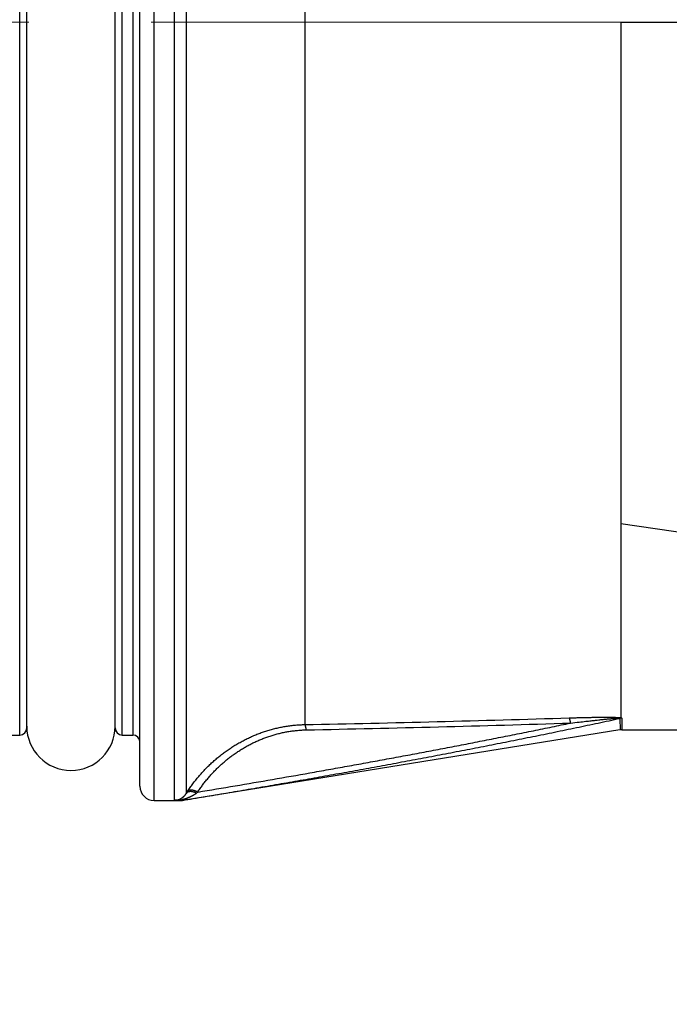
# Model space of a CAD drawing. Header units: millimetres. Extents: x 0 to 1300, y 0 to 891.
# Tile 94 of 133: x 363 to 381, y 449 to 477. Entities that reach past the tile are written whole.
import ezdxf

# ---------------------------------------------------------------- set-up
doc = ezdxf.new("R2010")
doc.units = ezdxf.units.MM
doc.header["$LTSCALE"] = 0.545669
doc.linetypes.add('CENTER', pattern=[50.8, 31.75, -6.35, 6.35, -6.35])
doc.layers.add('NoLayerName_001', color=7, linetype='Continuous')
doc.layers.add('NoLayerName_004', color=7, linetype='Continuous')
doc.styles.get("Standard").update_dxf_attribs({"font": 'txt', "bigfont": 'extfont2'})
doc.dimstyles.get("Standard").update_dxf_attribs({"dimtxt": 2.5, "dimasz": 2.5, "dimexe": 1, "dimexo": 1, "dimtad": 1, "dimdec": 3, "dimzin": 0, "dimdsep": 46, "dimtxsty": 'Standard', "dimcen": 2.5, "dimadec": 3, "dimazin": 0, "dimtfac": 0.75, "dimtdec": 3, "dimtmove": 0, "dimatfit": 3, "dimfxl": 1, "dimarcsym": 0})

# ---------------------------------------------------------------- blocks, each defined once
blk = doc.blocks.new('_OPEN30')
at = {"color": 0, "linetype": 'ByBlock', "lineweight": -2}
for p, q in [((-1, 0.267949), (0, 0)), ((0, 0), (-1, -0.267949)), ((0, 0), (-1, 0))]:
    blk.add_line(p, q, dxfattribs=at)
blk = doc.blocks.new('*D145')
at = {"layer": 'Defpoints', "color": 0}
for p in [(440, 458.741), (349, 457.852), (349, 417.285)]:
    blk.add_point(p, dxfattribs=at)
at = {"layer": 'NoLayerName_001', "color": 0, "linetype": 'Continuous', "lineweight": 13}
for p, q in [((349, 454.852), (349, 414.285)), ((435.5, 417.285), (353.5, 417.285))]:
    blk.add_line(p, q, dxfattribs=at)
at = {"layer": 'NoLayerName_001', "color": 0, "lineweight": 13, "xscale": 4.5, "yscale": 4.5, "zscale": 4.5, "rotation": 180}
blk.add_blockref('_OPEN30', (349, 417.285), dxfattribs=at)
at = {"layer": 'NoLayerName_001', "color": 0, "lineweight": 13, "xscale": 4.5, "yscale": 4.5, "zscale": 4.5}
blk.add_blockref('_OPEN30', (440, 417.285), dxfattribs=at)
at = {"layer": 'NoLayerName_001', "color": 0, "lineweight": 13, "insert": (394.5, 425.646), "char_height": 10.5, "attachment_point": 5}
blk.add_mtext('\\W0.8000;91', dxfattribs=at)
blk = doc.blocks.new('*D147')
at = {"layer": 'Defpoints', "color": 0}
for p in [(331.5, 559.602), (552, 532.102), (331.5, 398.637)]:
    blk.add_point(p, dxfattribs=at)
at = {"layer": 'NoLayerName_001', "color": 0, "linetype": 'Continuous', "lineweight": 13}
for p, q in [((331.5, 556.602), (331.5, 395.637)), ((552, 529.102), (552, 395.637)), ((547.5, 398.637), (336, 398.637))]:
    blk.add_line(p, q, dxfattribs=at)
at = {"layer": 'NoLayerName_001', "color": 0, "lineweight": 13, "xscale": 4.5, "yscale": 4.5, "zscale": 4.5, "rotation": 180}
blk.add_blockref('_OPEN30', (331.5, 398.637), dxfattribs=at)
at = {"layer": 'NoLayerName_001', "color": 0, "lineweight": 13, "xscale": 4.5, "yscale": 4.5, "zscale": 4.5}
blk.add_blockref('_OPEN30', (552, 398.637), dxfattribs=at)
at = {"layer": 'NoLayerName_001', "color": 0, "lineweight": 13, "insert": (441.75, 407.858), "char_height": 10.5, "attachment_point": 5}
blk.add_mtext('\\W0.8000;２２１', dxfattribs=at)

msp = doc.modelspace()

# ---------------------------------------------------------------- linework, layer by layer
at = {"layer": 'NoLayerName_001', "color": 2, "linetype": 'CENTER', "lineweight": 13}
msp.add_line((339, 476.6523), (449.9, 476.6523), dxfattribs=at)
at = {"layer": 'NoLayerName_001', "color": 7, "linetype": 'Continuous', "lineweight": 25}
msp.add_arc((364.45, 456.7523), 1.25, 180, 0, dxfattribs=at)
at = {"layer": 'NoLayerName_004', "color": 8, "linetype": 'Continuous', "lineweight": 25}
for p, q in [((366.8, 454.6523), (366.8, 498.6523)), ((367.3763, 454.6573), (367.3763, 498.6523)), ((367.7115, 498.4705), (367.7115, 454.8533)), ((363, 456.5023), (363, 496.8023)), ((365.9, 456.5023), (365.9, 496.8023)), ((366.2, 496.8023), (366.2, 456.5023)), ((371.0641, 496.6523), (371.0646, 456.7975)), ((379.9744, 456.9732), (379.9763, 456.6485)), ((380.0259, 456.9769), (380.024, 456.6523))]:
    msp.add_line(p, q, dxfattribs=at)
at = {"layer": 'NoLayerName_004', "color": 7, "linetype": 'Continuous', "lineweight": 25}
for p, q in [((366.4, 455.0523), (366.4, 498.2523)), ((363.2, 456.7023), (363.2, 496.6023)), ((365.7, 456.7023), (365.7, 496.6023)), ((380, 476.6523), (380, 456.9888)), ((380, 476.6523), (389.8595, 476.6523)), ((386.9165, 461.468), (380, 462.4748)), ((362.2, 456.5023), (363, 456.5023)), ((365.9, 456.5023), (366.2, 456.5023)), ((379.9761, 456.6485), (367.6, 454.6523)), ((380.024, 456.6523), (438.4043, 456.6523)), ((366.8, 454.6523), (367.6, 454.6523)), ((367.6, 454.6546), (367.6, 454.6523))]:
    msp.add_line(p, q, dxfattribs=at)
at = {"layer": 'NoLayerName_004', "color": 8, "linetype": 'Continuous', "lineweight": 25}
for centre, radius, start, end in [((358.2695, 1111.7579), 655.0854, 271.1191728, 271.7731912), ((358.3082, 1101.956), 645.4344, 271.1359166, 271.7997683), ((380.0223, 456.6716), 0.3054, 89.31562, 99.01669), ((371.8913, 449.6621), 6.4954, 126.42709, 126.85147)]:
    msp.add_arc(centre, radius, start, end, dxfattribs=at)
at = {"layer": 'NoLayerName_004', "color": 7, "linetype": 'Continuous', "lineweight": 25}
for centre, radius, start, end in [((363, 456.7023), 0.2, 270, 0), ((365.9, 456.7023), 0.2, 180, 270), ((366.2, 456.3023), 0.2, 0, 90), ((380.024, 456.3523), 0.3, 90, 99.16235), ((366.8, 455.0523), 0.4, 180, 270), ((370.9056, 452.8389), 3.7762, 146.79099, 147.76129)]:
    msp.add_arc(centre, radius, start, end, dxfattribs=at)
at = {"layer": 'NoLayerName_004', "color": 8, "linetype": 'Continuous', "lineweight": 25}
for points, knots in [([(367.6, 454.6546), (367.807, 454.6889), (368.2211, 454.7573), (368.8419, 454.8615), (369.4626, 454.9668), (370.0831, 455.0733), (370.7033, 455.181), (371.3234, 455.29), (371.9432, 455.4004), (372.5628, 455.512), (373.1821, 455.625), (373.8011, 455.7395), (374.42, 455.8554), (375.0385, 455.9728), (375.6567, 456.0917), (376.2746, 456.2123), (376.8922, 456.3345), (377.5094, 456.4585), (378.1263, 456.5842), (378.7427, 456.7119), (379.3589, 456.8412), (379.7692, 456.9294), (379.9744, 456.9732)], [0, 0, 0, 0, 0.6295342, 1.259071, 1.8886097, 2.5181501, 3.147692, 3.7772358, 4.4067816, 5.03633, 5.6658819, 6.2954383, 6.9249998, 7.5545642, 8.1841288, 8.8136916, 9.4432509, 10.0728055, 10.7023548, 11.3318985, 11.9614371, 12.5909713, 12.5909713, 12.5909713, 12.5909713]), ([(367.7461, 454.9071), (367.7708, 454.9436), (367.8194, 455.0171), (367.8972, 455.1241), (367.9779, 455.229), (368.0619, 455.3313), (368.1491, 455.4311), (368.2393, 455.5281), (368.3324, 455.6223), (368.4284, 455.7136), (368.5272, 455.8018), (368.6286, 455.8869), (368.7326, 455.9688), (368.8392, 456.0474), (368.9481, 456.1226), (369.0593, 456.1944), (369.1728, 456.2625), (369.2885, 456.327), (369.4061, 456.3878), (369.5257, 456.4447), (369.647, 456.4978), (369.7701, 456.5467), (369.8948, 456.5916), (370.0209, 456.6323), (370.1485, 456.6687), (370.2772, 456.7007), (370.4069, 456.7283), (370.5375, 456.7514), (370.6687, 456.7701), (370.8005, 456.784), (370.9325, 456.7939), (371.0206, 456.796), (371.0646, 456.7975)], [0, 0, 0, 0, 0.1321474, 0.2643998, 0.3967363, 0.5291352, 0.6615747, 0.7940332, 0.9264902, 1.0589279, 1.1913426, 1.3237365, 1.4561126, 1.5884753, 1.7208301, 1.8531848, 1.9855487, 2.1179264, 2.2503157, 2.3827167, 2.5151328, 2.6475713, 2.7800435, 2.9125655, 3.0451525, 3.1777828, 3.3104191, 3.4430248, 3.5755654, 3.7080089, 3.8403269, 3.9724949, 3.9724949, 3.9724949, 3.9724949]), ([(368.0343, 454.8884), (368.3868, 454.9476), (369.092, 455.0653), (370.149, 455.2467), (371.0294, 455.4004), (371.7334, 455.5253), (372.2613, 455.6199), (372.7889, 455.7155), (373.3164, 455.8121), (373.8437, 455.9097), (374.3708, 456.0084), (374.8976, 456.1082), (375.4243, 456.2091), (375.9507, 456.3111), (376.477, 456.4144), (377.0029, 456.5188), (377.5286, 456.6246), (378.0541, 456.7314), (378.4041, 456.8039), (378.5792, 456.84)], [0, 0, 0, 0, 1.0724295, 2.1448643, 3.2173235, 3.753564, 4.2898095, 4.8260581, 5.3623082, 5.8985584, 6.4348076, 6.9710545, 7.5072984, 8.0435386, 8.5797746, 9.1160061, 9.6522331, 10.1884556, 10.7246741, 10.7246741, 10.7246741, 10.7246741]), ([(371.1034, 456.6484), (371.1032, 456.6505), (371.1027, 456.6546), (371.102, 456.6608), (371.1013, 456.667), (371.1005, 456.6732), (371.0996, 456.6794), (371.0988, 456.6857), (371.0979, 456.6918), (371.0969, 456.698), (371.0959, 456.7042), (371.0948, 456.7104), (371.0937, 456.7165), (371.0925, 456.7226), (371.0912, 456.7287), (371.0898, 456.7348), (371.0884, 456.7408), (371.0869, 456.7468), (371.0853, 456.7528), (371.0836, 456.7588), (371.0817, 456.7647), (371.0797, 456.7706), (371.0775, 456.7765), (371.075, 456.7823), (371.0722, 456.788), (371.0689, 456.7935), (371.0656, 456.7961), (371.0641, 456.7975)], [0, 0, 0, 0, 0.00624086, 0.01249038, 0.0187465, 0.02500723, 0.03127063, 0.03753486, 0.04379817, 0.05005889, 0.05631547, 0.06256649, 0.06881065, 0.07504678, 0.0812739, 0.08749117, 0.09369792, 0.09989369, 0.10607861, 0.11226101, 0.11845818, 0.12468998, 0.13097902, 0.13735066, 0.14376054, 0.15005167, 0.156236, 0.156236, 0.156236, 0.156236]), ([(378.5399, 456.9863), (378.5831, 456.9876), (378.6697, 456.9902), (378.7887, 456.9936), (378.8969, 456.9965), (378.9942, 456.9988), (379.0808, 457.0007), (379.1566, 457.0022), (379.2215, 457.0034), (379.2864, 457.0044), (379.3513, 457.0053), (379.4055, 457.0059), (379.4487, 457.0062), (379.4812, 457.0064), (379.5137, 457.0066), (379.5461, 457.0067), (379.5786, 457.0067), (379.6111, 457.0066), (379.6436, 457.0064), (379.676, 457.0062), (379.7085, 457.0058), (379.741, 457.0053), (379.7734, 457.0046), (379.8059, 457.0037), (379.8383, 457.0026), (379.8708, 457.0012), (379.9032, 456.9994), (379.9356, 456.9972), (379.968, 456.9945), (379.9893, 456.9905), (380, 456.9888)], [0, 0, 0, 0, 0.1298737, 0.2597474, 0.3571527, 0.4545579, 0.5519631, 0.6169001, 0.6818373, 0.746775, 0.811713, 0.87665, 0.9091177, 0.9415848, 0.9740515, 1.0065185, 1.0389864, 1.071456, 1.103928, 1.1364028, 1.1688785, 1.2013524, 1.2338223, 1.2662867, 1.2987442, 1.3311993, 1.3636693, 1.3961746, 1.4286785, 1.4611356, 1.4611356, 1.4611356, 1.4611356]), ([(378.5792, 456.84), (378.5789, 456.842), (378.5784, 456.846), (378.5776, 456.8521), (378.5768, 456.8582), (378.5759, 456.8642), (378.575, 456.8703), (378.5741, 456.8763), (378.5731, 456.8824), (378.572, 456.8884), (378.5709, 456.8944), (378.5698, 456.9004), (378.5686, 456.9064), (378.5673, 456.9124), (378.566, 456.9183), (378.5646, 456.9243), (378.5631, 456.9302), (378.5616, 456.9361), (378.5599, 456.9419), (378.5582, 456.9478), (378.5563, 456.9536), (378.5543, 456.9594), (378.5521, 456.9651), (378.5497, 456.9708), (378.547, 456.9763), (378.5439, 456.9816), (378.5411, 456.9847), (378.5399, 456.9863)], [0, 0, 0, 0, 0.00611002, 0.01222484, 0.01834325, 0.0244641, 0.0305863, 0.03670882, 0.04283072, 0.04895115, 0.05506936, 0.06118467, 0.06729656, 0.07340459, 0.07950848, 0.08560806, 0.09170332, 0.09779442, 0.10388246, 0.10997224, 0.11607049, 0.12218553, 0.12832743, 0.13450531, 0.14068177, 0.14680682, 0.15289599, 0.15289599, 0.15289599, 0.15289599]), ([(378.5792, 456.84), (378.6609, 456.8495), (378.8039, 456.8662), (378.9981, 456.8884), (379.1513, 456.9056), (379.274, 456.9191), (379.366, 456.929), (379.4376, 456.9366), (379.499, 456.943), (379.5604, 456.9492), (379.6115, 456.9543), (379.6525, 456.9583), (379.6832, 456.9612), (379.7139, 456.964), (379.7447, 456.9667), (379.7754, 456.9693), (379.8061, 456.9717), (379.8369, 456.974), (379.8677, 456.9762), (379.8985, 456.9782), (379.9293, 456.9798), (379.9499, 456.9792), (379.9602, 456.9791)], [0, 0, 0, 0, 0.2468107, 0.4319183, 0.5861747, 0.7095809, 0.8021358, 0.8638374, 0.9255375, 0.9872393, 1.0489469, 1.0798032, 1.1106592, 1.1415132, 1.1723634, 1.2032085, 1.234048, 1.2648908, 1.2957524, 1.3266408, 1.3575125, 1.3883514, 1.3883514, 1.3883514, 1.3883514]), ([(379.9594, 456.9793), (379.9603, 456.9796), (379.9621, 456.9802), (379.9647, 456.9811), (379.9673, 456.982), (379.97, 456.9829), (379.9727, 456.9837), (379.9754, 456.9844), (379.9781, 456.9852), (379.9808, 456.9859), (379.9835, 456.9865), (379.9862, 456.9871), (379.989, 456.9877), (379.9917, 456.9882), (379.9945, 456.9887), (379.9972, 456.9892), (379.9991, 456.9895), (380, 456.9896)], [0, 0, 0, 0, 0.002792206, 0.005586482, 0.008382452, 0.011179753, 0.013978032, 0.016776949, 0.01957618, 0.022375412, 0.02517435, 0.027972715, 0.030770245, 0.033566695, 0.03636184, 0.039155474, 0.041947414, 0.041947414, 0.041947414, 0.041947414]), ([(379.9602, 456.9791), (379.9607, 456.979), (379.9616, 456.9789), (379.9629, 456.9787), (379.9643, 456.9785), (379.9657, 456.9784), (379.9672, 456.9782), (379.9687, 456.9782), (379.9702, 456.9782), (379.9717, 456.978), (379.9731, 456.9776), (379.9742, 456.9766), (379.9748, 456.9753), (379.975, 456.974), (379.9745, 456.9734), (379.9744, 456.9732)], [0, 0, 0, 0, 0.00138305, 0.002747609, 0.00411883, 0.005521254, 0.006981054, 0.008519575, 0.010084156, 0.011588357, 0.012987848, 0.014344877, 0.015854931, 0.017348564, 0.018031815, 0.018031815, 0.018031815, 0.018031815]), ([(380, 456.9897), (380.0005, 456.9895), (380.0014, 456.9893), (380.0028, 456.9889), (380.0041, 456.9885), (380.0054, 456.9881), (380.0068, 456.9876), (380.0081, 456.9871), (380.0094, 456.9867), (380.0108, 456.9862), (380.0121, 456.9857), (380.0141, 456.9849), (380.016, 456.9842), (380.018, 456.9834), (380.0196, 456.9828), (380.0211, 456.9821), (380.0226, 456.9814), (380.0239, 456.9805), (380.0249, 456.9795), (380.0257, 456.9783), (380.0258, 456.9774), (380.0259, 456.9769)], [0, 0, 0, 0, 0.001448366, 0.002871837, 0.004278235, 0.005675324, 0.007070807, 0.008472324, 0.00988745, 0.0113237, 0.012788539, 0.014289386, 0.017428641, 0.01908166, 0.02078072, 0.022474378, 0.024111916, 0.025655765, 0.027093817, 0.028459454, 0.029852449, 0.029852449, 0.029852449, 0.029852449]), ([(368.0343, 454.8884), (368.0571, 454.9222), (368.102, 454.9904), (368.174, 455.0896), (368.2486, 455.1868), (368.3262, 455.2818), (368.4067, 455.3743), (368.4901, 455.4644), (368.5761, 455.5518), (368.6648, 455.6366), (368.7561, 455.7186), (368.8498, 455.7976), (368.946, 455.8738), (369.0444, 455.9469), (369.1451, 456.0169), (369.2479, 456.0837), (369.3528, 456.1472), (369.4597, 456.2073), (369.5684, 456.264), (369.679, 456.3172), (369.7912, 456.3667), (369.905, 456.4125), (370.0204, 456.4545), (370.1371, 456.4926), (370.2551, 456.5267), (370.3743, 456.5567), (370.4944, 456.5827), (370.6153, 456.6045), (370.7368, 456.6221), (370.8588, 456.6353), (370.981, 456.6448), (371.0627, 456.6469), (371.1034, 456.6484)], [0, 0, 0, 0, 0.1224018, 0.2448991, 0.3674726, 0.4901023, 0.6127684, 0.7354513, 0.8581323, 0.9807958, 1.1034387, 1.2260631, 1.3486721, 1.4712696, 1.5938611, 1.716454, 1.8390572, 1.9616738, 2.0843011, 2.2069391, 2.3295914, 2.4522656, 2.5749734, 2.6977313, 2.8205538, 2.9434177, 3.066287, 3.1891268, 3.311904, 3.4345884, 3.5571534, 3.6795766, 3.6795766, 3.6795766, 3.6795766]), ([(367.3763, 454.6573), (367.383, 454.6575), (367.3964, 454.6575), (367.4165, 454.6593), (367.4366, 454.6621), (367.4565, 454.666), (367.4763, 454.671), (367.4958, 454.6771), (367.515, 454.6842), (367.5338, 454.6923), (367.5522, 454.7013), (367.57, 454.7113), (367.5873, 454.7222), (367.6039, 454.7339), (367.6198, 454.7465), (367.6351, 454.7599), (367.6497, 454.7739), (367.6636, 454.7886), (367.6767, 454.804), (367.6891, 454.8199), (367.7008, 454.8363), (367.7079, 454.8476), (367.7115, 454.8533)], [0, 0, 0, 0, 0.02009836, 0.04027384, 0.0605251, 0.0808459, 0.10122602, 0.12165203, 0.14210813, 0.16257693, 0.18304016, 0.20347948, 0.22387718, 0.24422281, 0.26452594, 0.28479669, 0.30504109, 0.32526149, 0.34545692, 0.36562349, 0.38575478, 0.4058422, 0.4058422, 0.4058422, 0.4058422]), ([(367.9957, 454.8597), (367.992, 454.8614), (367.9847, 454.8648), (367.9736, 454.8696), (367.9624, 454.8741), (367.9511, 454.8783), (367.9396, 454.8822), (367.9281, 454.8859), (367.9164, 454.8893), (367.9047, 454.8924), (367.8929, 454.8952), (367.8809, 454.8976), (367.8689, 454.8996), (367.8569, 454.9012), (367.8448, 454.9022), (367.8326, 454.9026), (367.8204, 454.9024), (367.8082, 454.9015), (367.796, 454.8998), (367.7838, 454.8973), (367.7717, 454.894), (367.7599, 454.8897), (367.7485, 454.8845), (367.7378, 454.8783), (367.7279, 454.8711), (367.7188, 454.8629), (367.714, 454.8564), (367.7115, 454.8533)], [0, 0, 0, 0, 0.01208507, 0.02417034, 0.03625873, 0.04835314, 0.06045651, 0.07257181, 0.08470203, 0.09685015, 0.10901405, 0.12118134, 0.1333426, 0.14549412, 0.15763877, 0.16978687, 0.18195701, 0.19417679, 0.20648333, 0.21892271, 0.23148668, 0.24407412, 0.25659443, 0.26898503, 0.28122064, 0.29332435, 0.30537914, 0.30537914, 0.30537914, 0.30537914]), ([(368.0343, 454.8884), (368.0307, 454.8903), (368.0236, 454.8941), (368.0126, 454.8996), (368.0016, 454.9048), (367.9904, 454.9098), (367.9792, 454.9145), (367.9679, 454.919), (367.9565, 454.9232), (367.945, 454.9272), (367.9336, 454.9309), (367.922, 454.9342), (367.9104, 454.9372), (367.8986, 454.9398), (367.8866, 454.942), (367.8743, 454.9436), (367.8617, 454.9447), (367.8488, 454.9451), (367.8357, 454.9449), (367.8226, 454.9439), (367.8097, 454.942), (367.7971, 454.9392), (367.785, 454.9353), (367.7736, 454.9303), (367.7632, 454.924), (367.7537, 454.9165), (367.7488, 454.9101), (367.7461, 454.9071)], [0, 0, 0, 0, 0.01218129, 0.02438847, 0.03660887, 0.04882966, 0.06103782, 0.07322023, 0.08536372, 0.09745508, 0.10948707, 0.12148706, 0.13349848, 0.14557035, 0.15775779, 0.17012219, 0.18273119, 0.19563862, 0.20875423, 0.2219299, 0.23503461, 0.24796129, 0.26063566, 0.27302808, 0.28516813, 0.29716079, 0.30919936, 0.30919936, 0.30919936, 0.30919936]), ([(367.8533, 454.7733), (367.8566, 454.7749), (367.8632, 454.7783), (367.8731, 454.7834), (367.8829, 454.7885), (367.8927, 454.7938), (367.9024, 454.7993), (367.9121, 454.8048), (367.9217, 454.8104), (367.9312, 454.8161), (367.9407, 454.822), (367.9501, 454.828), (367.9594, 454.834), (367.9686, 454.8403), (367.9777, 454.8466), (367.9868, 454.8531), (367.9927, 454.8575), (367.9957, 454.8597)], [0, 0, 0, 0, 0.0111076, 0.02222217, 0.03334209, 0.04446584, 0.05559204, 0.06671943, 0.07784689, 0.08897341, 0.10009815, 0.11122042, 0.12233967, 0.13345554, 0.1445678, 0.15567642, 0.16678156, 0.16678156, 0.16678156, 0.16678156]), ([(367.5003, 454.6558), (367.5064, 454.657), (367.5186, 454.6594), (367.5368, 454.6633), (367.5549, 454.6675), (367.5731, 454.6718), (367.5911, 454.6764), (367.6092, 454.6813), (367.6271, 454.6863), (367.645, 454.6916), (367.6629, 454.6971), (367.6807, 454.7028), (367.6984, 454.7087), (367.716, 454.7149), (367.7335, 454.7213), (367.751, 454.728), (367.7683, 454.7349), (367.7856, 454.7421), (367.8027, 454.7495), (367.8197, 454.7572), (367.8366, 454.765), (367.8477, 454.7706), (367.8533, 454.7733)], [0, 0, 0, 0, 0.01863107, 0.0372613, 0.05589381, 0.0745315, 0.09317705, 0.11183259, 0.13049712, 0.14916838, 0.16784425, 0.18652277, 0.20520213, 0.22388071, 0.24255703, 0.26122983, 0.27989802, 0.29856072, 0.31721722, 0.33586706, 0.35450998, 0.37314594, 0.37314594, 0.37314594, 0.37314594])]:
    msp.add_open_spline(points, degree=3, knots=knots, dxfattribs=at)
at = {"layer": 'NoLayerName_004', "color": 7, "linetype": 'Continuous', "lineweight": 25}
for points, knots in [([(367.4994, 454.6558), (367.4912, 454.6559), (367.4768, 454.6559), (367.4563, 454.6561), (367.4399, 454.6562), (367.4255, 454.6564), (367.4132, 454.6566), (367.4009, 454.6568), (367.3906, 454.657), (367.3824, 454.6572), (367.3783, 454.6573), (367.3763, 454.6573)], [0, 0, 0, 0, 0.02462437, 0.04309288, 0.06156166, 0.07387417, 0.0861866, 0.09849893, 0.11081116, 0.11696726, 0.12312336, 0.12312336, 0.12312336, 0.12312336]), ([(367.6, 454.6546), (367.5992, 454.6547), (367.5974, 454.6553), (367.5948, 454.6543), (367.5921, 454.6545), (367.5898, 454.6549), (367.5875, 454.6552), (367.5851, 454.6554), (367.5826, 454.6554), (367.58, 454.6553), (367.5774, 454.6553), (367.5748, 454.6552), (367.5723, 454.6552), (367.5698, 454.6553), (367.5664, 454.6553), (367.5631, 454.6554), (367.5598, 454.6555), (367.5573, 454.6555), (367.5548, 454.6555), (367.5514, 454.6556), (367.5472, 454.6556), (367.538, 454.6556), (367.522, 454.6557), (367.5078, 454.6558), (367.4994, 454.6558)], [0, 0, 0, 0, 0.0023148, 0.0055702, 0.00810755, 0.01033316, 0.01257048, 0.01496832, 0.01749397, 0.02009686, 0.02272222, 0.02531741, 0.0278685, 0.03038622, 0.03288144, 0.03784694, 0.04033615, 0.04283322, 0.04533723, 0.04784728, 0.05288181, 0.05792942, 0.07559577, 0.10073747, 0.10073747, 0.10073747, 0.10073747])]:
    msp.add_open_spline(points, degree=3, knots=knots, dxfattribs=at)

# ---------------------------------------------------------------- dimensions: what is measured, and where the dimension line sits
at = {"layer": 'NoLayerName_001', "color": 3, "linetype": 'Continuous', "lineweight": 13}
for base, p1, p2, text, override, picture, middle in [((331.5, 398.6371), (552, 532.1024), (331.5, 559.6024), '\\W0.8000;２２１', {"dimtxt": 10.5, "dimasz": 4.5, "dimexe": 3, "dimexo": 3, "dimgap": 3, "dimzin": 8, "dimblk": 'OPEN30', "dimclrd": 0, "dimclre": 0, "dimclrt": 0, "dimtp": 0, "dimtm": 0, "dimlwd": 13, "dimlwe": 13}, '*D147', (441.75, 398.6371)), ((349, 417.2855), (440, 458.7406), (349, 457.8523), '\\W0.8000;<>', {"dimtxt": 10.5, "dimasz": 4.5, "dimexe": 3, "dimexo": 3, "dimgap": 3, "dimzin": 8, "dimblk": 'OPEN30', "dimse1": 1, "dimclrd": 0, "dimclre": 0, "dimclrt": 0, "dimtp": 0, "dimtm": 0, "dimlwd": 13, "dimlwe": 13}, '*D145', (394.5, 417.2855))]:
    dim = msp.add_linear_dim(base=base, p1=p1, p2=p2, angle=180, text=text, dimstyle='Standard', override=override, dxfattribs=at)
    dim.commit()
    dim.dimension.update_dxf_attribs({"geometry": picture, "text_midpoint": middle, "dimtype": 160})

doc.saveas('drawing.dxf')
